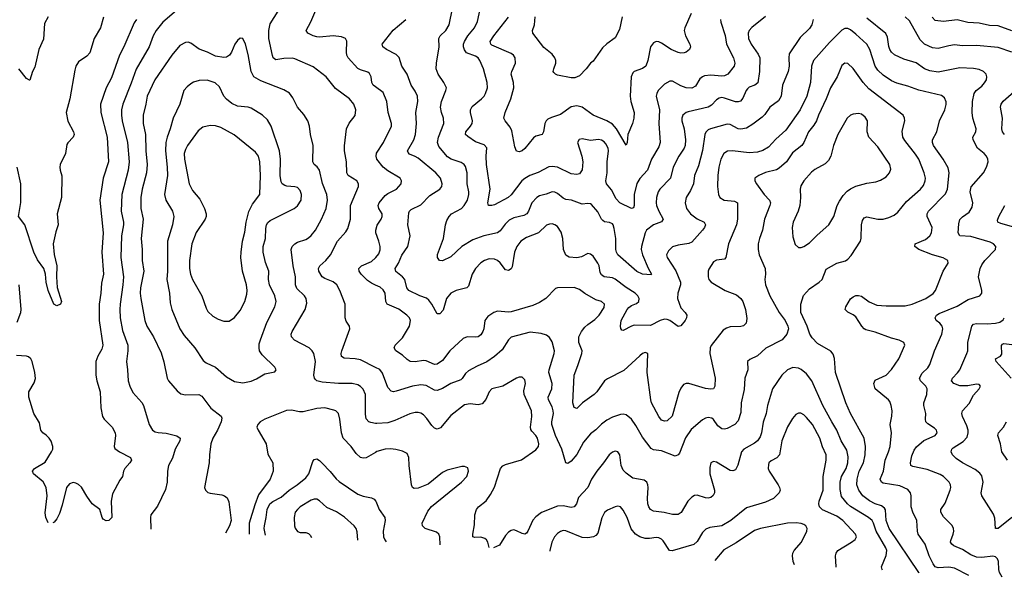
# Model space of a CAD drawing. Header units: inches. Extents: x 501419 to 657765, y 482282 to 547532.
# Tile 112 of 225: x 597399 to 604594, y 482914 to 486988. Entities that reach past the tile are written whole.
import ezdxf

# ---------------------------------------------------------------- set-up
doc = ezdxf.new("R2010")
doc.units = ezdxf.units.IN
doc.header["$MEASUREMENT"] = 0
doc.layers.add('A5498', color=7, linetype='Continuous')
doc.layers.add('A6408', color=7, linetype='Continuous')

msp = doc.modelspace()

# ---------------------------------------------------------------- linework, layer by layer
at = {"layer": 'A5498', "color": 6}
for points, elevation in [([(598544.6, 487055.5), (598444.8, 486970), (598396.4, 486910), (598375.4, 486870), (598346, 486790), (598250, 486627.8), (598214.8, 486525.2), (598153.5, 486370), (598143.6, 486330), (598142.2, 486290), (598147.6, 486250), (598187.4, 486090), (598198.6, 485950), (598191.5, 485890), (598145.6, 485710), (598140, 485590), (598158, 485510), (598158.6, 485490), (598144, 485410), (598137.7, 485250), (598158.7, 485110), (598153.9, 485050), (598132.6, 484910), (598131.5, 484870), (598134.3, 484810), (598150, 484717.8), (598189.1, 484610), (598188.9, 484570), (598178.7, 484490), (598187.3, 484430), (598191.3, 484350), (598204.1, 484310), (598225.5, 484265.5), (598291.6, 484191.6), (598304.4, 484170), (598344.4, 484030), (598369.3, 483990), (598390, 483976.5), (598410, 483971), (598470, 483967.3), (598546.7, 483946.7), (598572.2, 483930), (598569.3, 483910), (598535.9, 483850), (598516.4, 483783.6), (598487.7, 483730), (598479.2, 483690), (598476.6, 483610), (598465.1, 483554.9), (598406.4, 483433.6), (598356.8, 483370), (598354.8, 483350), (598358.4, 483266.7)], 2900), ([(600000, 484447.1), (599890, 484503.1), (599850, 484511), (599770, 484515.7), (599750, 484527.1), (599748.2, 484550), (599753.9, 484570), (599812.9, 484730), (599809.9, 484750), (599785.5, 484785.5), (599777.2, 484810), (599776.8, 484910), (599739, 485010), (599716.5, 485050), (599690, 485072.7), (599630, 485097.2), (599610.2, 485110.2), (599584.7, 485150), (599582.4, 485170), (599593.5, 485190), (599637.5, 485230), (599671.1, 485270), (599721.5, 485370), (599781.9, 485438.1), (599797.2, 485462.8), (599817.2, 485530), (599816.5, 485630), (599874.6, 485770), (599875, 485790), (599863.9, 485810), (599799.6, 485850), (599790, 485869.2), (599788.1, 485950), (599772.4, 486030), (599772.9, 486067.1), (599787.9, 486192.1), (599806.7, 486233.3), (599851.3, 486288.7), (599856, 486330), (599841.4, 486370), (599809.3, 486410), (599706.4, 486486.4), (599638.1, 486570), (599543.6, 486643.6), (599410, 486703.2), (599390, 486707.6), (599330, 486705.2), (599270, 486696.3), (599252, 486710), (599245.9, 486725.9), (599219.7, 486850), (599219.8, 486910), (599230, 486958.1), (599287.4, 487050)], 2900), ([(600000, 486497.2), (599982.6, 486510), (599973.6, 486530), (599968.5, 486570), (599956, 486596), (599944.5, 486604.5), (599890, 486621.6), (599870, 486632.7), (599799.8, 486710), (599790.4, 486730), (599788.2, 486750), (599790.8, 486830.8), (599780.9, 486850), (599750, 486862.4), (599690, 486869.3), (599590, 486860.2), (599570, 486862.1), (599543.4, 486870), (599505.2, 486890), (599492.3, 486910), (599526.1, 486973.9), (599570, 487074.4)], 2800), ([(598012.6, 487007.4), (597989, 486930), (597944.4, 486850), (597912.9, 486747.1), (597890, 486722), (597830, 486680.6), (597810.6, 486650), (597801.2, 486618.8), (597766.7, 486410), (597739.9, 486310), (597750, 486246.6), (597791.5, 486170), (597796.6, 486150), (597790.1, 486130), (597750.7, 486089.3), (597744.4, 486075.6), (597732.8, 486010), (597695.6, 485930), (597691.7, 485911.7), (597694.1, 485890), (597708.1, 485848.1), (597704.8, 485690), (597673.3, 485570), (597681, 485490), (597662.3, 485437.7), (597644.7, 485350), (597652.1, 485272.1), (597671.7, 485190), (597668.5, 485110), (597672.1, 485032.1), (597705, 484930), (597697.6, 484910), (597670, 484897.7), (597648.6, 484910), (597606.5, 485010), (597593, 485070), (597587.1, 485130), (597575.6, 485170), (597530, 485234.8), (597503.3, 485290), (597437.7, 485490), (597391.4, 485550), (597407.7, 485652.3), (597408.4, 485790), (597381.9, 485910)], 2700), ([(597607.2, 487010), (597579.9, 486960.1), (597573.1, 486846.9), (597539.7, 486770), (597510, 486642), (597494, 486610), (597472.8, 486547.2), (597470, 486546), (597450, 486559.8), (597392.1, 486630)], 2600), ([(598253, 486990), (598234.6, 486965.4), (598159.7, 486790), (598127.9, 486730), (598070, 486563.7), (598031.8, 486490), (597988.7, 486370), (597991.5, 486310), (598038.1, 486130), (598047.9, 485950), (598009.2, 485830), (597983.9, 485670), (598009.3, 485430), (597998.8, 485290), (598011.2, 485130), (597996.2, 485063.8), (597992.7, 484990), (597981, 484910), (597979.6, 484790), (598006.7, 484610), (598000.1, 484579.9), (597970.4, 484530), (597956.1, 484490), (597956.6, 484390), (597963.4, 484350), (597986.8, 484270), (597992.7, 484152.7), (598004.8, 484090), (598015.9, 484070), (598076, 484010), (598096.9, 483970), (598099.9, 483950), (598090.1, 483870.1), (598095.7, 483855.7), (598128.3, 483830), (598210, 483790.5), (598215.2, 483770), (598203, 483750), (598166.5, 483710), (598158, 483690), (598150.6, 483650), (598130, 483623.2), (598077.2, 483522.8), (598068.7, 483471.3), (598073.5, 483350), (598050, 483328), (598030, 483325.6), (598010, 483337.6), (598001.7, 483350), (597984.5, 483410), (597930, 483450), (597890, 483505.7), (597852.1, 483572.1), (597830, 483591.7), (597810, 483602.3), (597790, 483606.5), (597762.4, 483597.6), (597740.6, 483570), (597710, 483440.9), (597690, 483379.4), (597670, 483340.6), (597650, 483317), (597641.3, 483310.9)], 2800), ([(600000, 484038.6), (599964.2, 484044.2), (599950, 484050.3), (599932.1, 484072.1), (599926.8, 484106.8), (599926.5, 484250), (599910, 484289.5), (599890, 484308.9), (599870, 484320.4), (599830, 484331.3), (599730, 484330.8), (599610, 484338.7), (599570.1, 484349.9), (599560.1, 484360.1), (599552.8, 484370), (599548.7, 484390), (599560.1, 484490), (599549.2, 484550), (599537.1, 484570), (599515.7, 484590), (599407.7, 484647.7), (599385.9, 484670), (599383.4, 484690), (599390.5, 484710), (599485.4, 484870), (599497.5, 484917.5), (599492.3, 484950), (599480.8, 484970), (599425.4, 485025.4), (599414.3, 485050), (599415.5, 485110), (599397.7, 485190), (599382.6, 485310), (599389.4, 485330.6), (599408.8, 485351.3), (599430, 485363.9), (599490, 485382.8), (599510, 485394.1), (599530, 485411.1), (599560.8, 485450), (599605.2, 485530), (599639.9, 485610), (599648.5, 485670), (599644.2, 485710), (599611.3, 485791.4), (599589.8, 485889.8), (599573.6, 485913.6), (599551.5, 485931.5), (599541.5, 485950), (599543, 486070), (599524.6, 486150), (599517.7, 486210), (599503.9, 486250), (599474.7, 486294.7), (599429.5, 486350), (599396.3, 486416.3), (599370, 486451.6), (599330, 486477), (599161.7, 486541.7), (599110.7, 486570.7), (599090.5, 486610), (599070, 486734.8), (599050, 486809), (599030, 486849.8), (599010, 486853.1), (598990, 486837.4), (598970.6, 486810), (598946.2, 486750), (598932.7, 486730), (598910, 486715.6), (598890, 486711.2), (598830, 486721.2), (598771.1, 486751.1), (598710, 486772.5), (598650, 486817.4), (598630, 486824.2), (598610, 486821.3), (598570, 486798.8), (598510, 486730.3), (598386.4, 486550), (598330.4, 486430), (598321.9, 486370), (598300.9, 486290), (598302.5, 486230), (598319, 486150), (598321.3, 486030), (598331.8, 485930), (598325.6, 485870), (598294.6, 485750), (598285.7, 485690), (598284.3, 485610), (598301.1, 485530), (598285.9, 485390), (598293.4, 485310), (598293.6, 485230), (598305.6, 485150), (598282.5, 485030), (598280.7, 484990), (598283.9, 484950), (598314.1, 484790), (598328.2, 484750), (598377.5, 484670), (598433.1, 484553.1), (598452.2, 484487.8), (598476.3, 484370), (598486.5, 484350), (598550, 484277.3), (598575.7, 484255.7), (598610, 484246.9), (598709.5, 484249.5), (598730, 484237.1), (598795.7, 484150), (598872, 484092), (598876.5, 484076.5), (598871.2, 484050), (598844.5, 483990), (598811, 483930), (598795.5, 483890), (598785.1, 483810), (598783.7, 483750), (598748.6, 483570), (598755.9, 483550), (598774.3, 483534.3), (598790, 483528.4), (598876.6, 483516.6), (598895.8, 483510), (598914.9, 483494.9), (598926.4, 483466.4), (598943.5, 483330), (598932.3, 483290), (598903.3, 483237.7)], 3000), ([(600000, 485049), (599970, 485062.5), (599942, 485082), (599894, 485130), (599879.6, 485150), (599876.7, 485170), (599896.9, 485190), (599970, 485221.4), (600000, 485247.5)], 2800), ([(597380.9, 484779.1), (597406.8, 484850), (597410, 484870), (597395.3, 485050)], 2800), ([(597606.2, 483313), (597590, 483351.2), (597585.1, 483385.1), (597599, 483510), (597592.4, 483570), (597571.4, 483611.4), (597501.1, 483670), (597493.9, 483690), (597506.5, 483710), (597585.2, 483754.8), (597632.6, 483830), (597641.1, 483850), (597642.4, 483870), (597630, 483908.2), (597615.8, 483930), (597593.2, 483953.2), (597568.3, 483970), (597554.4, 483990), (597543.6, 484043.6), (597503.4, 484110), (597465.3, 484230), (597467.1, 484270), (597505, 484335), (597513.7, 484366.3), (597509.4, 484410.6), (597491.1, 484491.1), (597480.5, 484510), (597464.4, 484524.4), (597450, 484530.8), (597374.8, 484534.8)], 2800), ([(600000, 483827.1), (599930, 483786.2), (599910, 483783.4), (599890, 483790.2), (599857.8, 483817.8), (599822, 483870), (599762.5, 483930), (599749.8, 483970), (599739.7, 484070), (599728.9, 484110), (599710, 484129.6), (599696, 484136), (599630, 484151.3), (599570, 484148.2), (599470, 484123.1), (599443.5, 484123.5), (599385.4, 484134.6), (599350, 484132.3), (599189.8, 484070.2), (599156.6, 484050), (599138.3, 484030), (599133.3, 484010), (599141.1, 483990), (599199.3, 483890), (599213.7, 483813.7), (599249.6, 483749.6), (599252.4, 483690), (599229.5, 483630), (599143.7, 483516.3), (599116.5, 483443.5), (599076.4, 483310), (599075.8, 483228.5)], 3100), ([(599194.4, 483222.2), (599186.8, 483270), (599187.8, 483290), (599201, 483350), (599207, 483410), (599228.3, 483450), (599250, 483467.8), (599310, 483499.5), (599369.1, 483550.9), (599428, 483590), (599490, 483641.9), (599511.8, 483670), (599540.5, 483759.5), (599550, 483774.1), (599570, 483778.6), (599590, 483767.3), (599610, 483748), (599667.9, 483687.9), (599712.3, 483632.3), (599733.9, 483613.9), (599870, 483521.9), (599910, 483506.4), (599970, 483495.4), (599990, 483484.3), (600000, 483472.3)], 3200), ([(599871.4, 483185.7), (599865.1, 483245.1), (599857.6, 483270), (599843.2, 483290), (599773.9, 483353.9), (599713.3, 483393.3), (599643.6, 483423.6), (599590, 483473.1), (599570, 483484), (599550, 483484.4), (599530, 483477.1), (599450, 483427.7), (599428.4, 483410), (599413.3, 483390), (599404.4, 483350), (599406.3, 483290), (599411.9, 483271.9), (599430, 483248.7), (599450, 483241.9), (599490, 483241.1), (599510, 483235.1), (599522.3, 483222.3), (599531.5, 483204.2)], 3300)]:
    msp.add_lwpolyline(points, dxfattribs=dict(at, elevation=elevation))
for points, elevation in [([(598770, 486547.3), (598710, 486544.3), (598670, 486532.1), (598650, 486520.9), (598622.1, 486497.9), (598599.7, 486470), (598570.3, 486370), (598521.3, 486270), (598499.2, 486190), (598476.8, 486130), (598468.2, 486090), (598465.8, 486030), (598477.4, 485910), (598478.5, 485850), (598456.5, 485710), (598466.4, 485670), (598515.4, 485590), (598525.4, 485550), (598516.5, 485490), (598479.9, 485370), (598479.3, 485150), (598475.1, 485090), (598495.1, 484990), (598498.8, 484918.8), (598511.7, 484871.7), (598569, 484729), (598601.3, 484681.2), (598680.2, 484590), (598738.9, 484498.9), (598762.1, 484482.1), (598829.6, 484449.6), (598910, 484379.9), (598970, 484344.3), (599030, 484335), (599090, 484346.6), (599130, 484363.8), (599190, 484400.6), (599264, 484416), (599272.8, 484430), (599264.8, 484450), (599170, 484539.2), (599152.4, 484570), (599148.5, 484590), (599150, 484620.2), (599158.6, 484650), (599204.8, 484775.2), (599262.6, 484890), (599272.4, 484930), (599264.1, 484970), (599224.2, 485050), (599218.6, 485090), (599220, 485150), (599194.4, 485214.4), (599179.2, 485290), (599179.6, 485330), (599196.1, 485390), (599197.8, 485462.2), (599203.1, 485490), (599212.8, 485507.2), (599230, 485520.8), (599404.5, 485610), (599430, 485628.4), (599455.2, 485670), (599459.1, 485710), (599450, 485741), (599430, 485761.3), (599410, 485767.5), (599350.9, 485770.9), (599335.8, 485775.8), (599317.2, 485790), (599310, 485803.2), (599302.7, 485850), (599305.4, 485970), (599298.4, 486030), (599237.8, 486210), (599210, 486257.4), (599172.6, 486290), (599090, 486341.1), (599069, 486349), (598990, 486357.3), (598950, 486377), (598910, 486408.1), (598891.2, 486430), (598858.5, 486498.5), (598827.1, 486527.1)], 3100), ([(598790, 486215.1), (598737.8, 486202.2), (598703.3, 486176.7), (598625.4, 486070), (598610, 486039.9), (598602.3, 486010), (598603, 485970), (598637.2, 485790), (598661.1, 485741.1), (598716.3, 485676.3), (598748.9, 485610), (598761.3, 485570), (598760.9, 485550), (598753.9, 485530), (598690, 485434.3), (598656.9, 485350), (598640.3, 485230), (598640, 485170), (598647.2, 485130), (598661.3, 485090), (598730.8, 484970), (598761, 484881), (598775, 484855), (598810, 484821.4), (598850, 484799.3), (598890, 484784.4), (598930, 484786.1), (598970, 484811.8), (599010, 484863.8), (599043.4, 484930), (599058.1, 484981.9), (599060.5, 485010), (599055.9, 485050), (599027.7, 485150), (599015.7, 485250), (599016.6, 485290), (599026.6, 485370), (599043.6, 485436.4), (599053.3, 485510), (599074, 485586), (599100.5, 485639.5), (599153.9, 485710), (599158.9, 485850), (599152.9, 485950), (599143.3, 485990), (599121.6, 486021.6), (598966.2, 486146.2), (598870, 486200.7), (598830, 486212.9)], 3200)]:
    msp.add_lwpolyline(points, close=True, dxfattribs=dict(at, elevation=elevation))
at = {"layer": 'A6408', "color": 6}
for points, elevation in [([(602520.8, 486990), (602523.3, 486970), (602553.5, 486873.5), (602565, 486810), (602615.3, 486710), (602625.6, 486670), (602620.3, 486650), (602573.5, 486590), (602550, 486578), (602530, 486576), (602450, 486582.6), (602402.4, 486577.6), (602388.2, 486571.8), (602370, 486555.2), (602336.7, 486503.3), (602310, 486489.1), (602269.5, 486490.5), (602230, 486505.6), (602170, 486538.1), (602150, 486539.3), (602110, 486517), (602064.1, 486470), (602054.4, 486450), (602051.4, 486430), (602074.8, 486330), (602068.6, 486230), (602080, 486090), (602070, 486060.5), (602015.7, 485970), (601986.2, 485890), (601930.8, 485829.2), (601909.6, 485790.4), (601889, 485710), (601889.5, 485630.5), (601885.7, 485614.3), (601870, 485609.1), (601785.6, 485650), (601758.7, 485678.7), (601724.8, 485744.8), (601687.2, 485790), (601682.2, 485810), (601691.4, 485870), (601692.3, 485950), (601702.3, 486030), (601699.3, 486050), (601682.1, 486082.1), (601670, 486096.3), (601650, 486109.1), (601630, 486113.7), (601570, 486104.7), (601510, 486116.8), (601486.6, 486113.4), (601474.6, 486090), (601508.1, 485990), (601515.1, 485950), (601509.1, 485890.9), (601490, 485862.2), (601470, 485856.8), (601430, 485862.3), (601330, 485910.7), (601290, 485916.2), (601267.1, 485912.9), (601188, 485872), (601128.2, 485850), (601091.1, 485828.9), (601069.6, 485810), (600991.9, 485708.1), (600969.7, 485690), (600870, 485636.5), (600849.9, 485629.9), (600825.9, 485630), (600819.9, 485650), (600838, 485750), (600811.5, 485930), (600807.9, 485990), (600812.5, 486052.5), (600794.6, 486074.6), (600730, 486097.1), (600674, 486134), (600657, 486150), (600658.7, 486170), (600693.1, 486210), (600704.6, 486230), (600707.8, 486250), (600692.4, 486310), (600693, 486330), (600706.8, 486353.2), (600774.9, 486410), (600792.5, 486430), (600804.1, 486450), (600816.6, 486490), (600815.5, 486530), (600789.4, 486630), (600762.3, 486690), (600749, 486709), (600730, 486722.3), (600665.5, 486745.5), (600650, 486767.1), (600641.4, 486790), (600642.1, 486810), (600649.5, 486830), (600674.1, 486870), (600722.5, 486930), (600744.2, 486975.8), (600773, 487110)], 2500), ([(602850, 487012.8), (602748.3, 486931.7), (602730, 486909.9), (602722.2, 486890), (602724.2, 486850), (602744.6, 486810), (602796.6, 486736.6), (602808.1, 486710), (602806.5, 486610), (602792.8, 486527.2), (602770.5, 486510), (602730, 486494.7), (602716.6, 486483.4), (602706.8, 486470), (602684.8, 486415.2), (602665.9, 486394.1), (602650, 486388.3), (602630, 486389.1), (602550, 486415.5), (602530, 486418.8), (602510, 486415.8), (602490, 486403.7), (602455.1, 486364.9), (602431.4, 486348.6), (602285.2, 486314.8), (602270, 486309.7), (602246.2, 486290), (602238.2, 486270), (602238.2, 486250), (602255.2, 486190), (602264.2, 486110), (602262.1, 486070), (602254.7, 486050), (602215.4, 485990), (602173.6, 485910), (602155.6, 485830), (602076.4, 485750), (602064.9, 485730), (602053.1, 485690), (602049.9, 485650.1), (602052.7, 485630), (602068.9, 485590), (602102.1, 485530), (602088.9, 485511.1), (602030, 485489.5), (601979.7, 485450), (601969.1, 485430), (601942.1, 485330), (601940.6, 485310), (601950.5, 485270), (601992.5, 485172.5), (602016.1, 485130), (602014.8, 485125.2), (601950, 485130), (601910, 485148.4), (601771.1, 485270), (601759.8, 485290), (601755, 485310), (601755.7, 485390), (601743.8, 485463.8), (601735.3, 485490), (601730, 485497.3), (601710, 485507.4), (601672.1, 485512.1), (601660.5, 485520.5), (601650.8, 485530.8), (601625, 485585), (601577.7, 485637.7), (601570, 485644), (601550, 485646.4), (601510, 485639.6), (601431.9, 485670), (601390, 485675.1), (601370, 485684.1), (601330, 485717.8), (601310, 485728.3), (601290, 485730.4), (601246.7, 485713.3), (601198.5, 485701.5), (601177.8, 485690), (601142.5, 485650), (601118.4, 485590), (601105.6, 485570), (601083.2, 485556.9), (601010, 485539.4), (600976.9, 485523.1), (600945.7, 485494.3), (600910, 485446), (600890, 485430), (600790, 485410.1), (600710, 485379.4), (600631, 485330), (600550, 485256.2), (600490, 485226.4), (600466.5, 485230), (600453, 485250), (600451.8, 485271.8), (600495.4, 485390), (600510, 485490), (600520, 485520), (600536.9, 485550), (600554.8, 485570), (600628.5, 485610), (600647.5, 485630), (600670.8, 485670), (600680.5, 485710), (600681, 485730), (600669.4, 485790), (600669.2, 485870), (600656.3, 485916.3), (600646.7, 485930), (600625.4, 485945.4), (600552.2, 485970), (600526.1, 485986.1), (600462.4, 486062.4), (600453.2, 486090), (600459.8, 486130), (600499, 486230), (600496.9, 486270), (600480.9, 486310), (600473.7, 486350), (600482, 486390), (600514.2, 486470), (600517, 486490), (600499.8, 486530), (600456.2, 486590), (600443.1, 486630), (600444.5, 486670), (600464.7, 486790), (600463.2, 486850), (600471.9, 486870), (600513.6, 486910), (600538.4, 486950), (600562.9, 487070)], 2600), ([(602305.3, 487034.7), (602259.2, 486930), (602256.1, 486910), (602264.5, 486870), (602296.5, 486810), (602300.5, 486790), (602294.5, 486770), (602270, 486751.6), (602254.1, 486745.9), (602230, 486743.9), (602210, 486747.9), (602160.9, 486770), (602090, 486817.3), (602070, 486826.5), (602050, 486828.1), (602030, 486818.8), (602009.6, 486790), (601989.2, 486690), (601974, 486650), (601950, 486632.8), (601889.6, 486610.4), (601880, 486600), (601868.7, 486570), (601859.8, 486430), (601864.9, 486390), (601888.5, 486310), (601887.8, 486270), (601876.3, 486230), (601843.2, 486150), (601838, 486090), (601830, 486072.1), (601761.3, 486190), (601730, 486225.9), (601690, 486250.5), (601590, 486290.2), (601510, 486349), (601470, 486360.1), (601430, 486351.4), (601350, 486295.4), (601285.7, 486274.3), (601259.4, 486260.6), (601247.2, 486250), (601236.2, 486230), (601226.7, 486170), (601216.9, 486150), (601170, 486136.9), (601154.1, 486125.9), (601090, 486046.8), (601070, 486030.3), (601050, 486022.2), (601030, 486026.6), (601018.6, 486058.6), (600995.9, 486175.9), (600983.5, 486203.5), (600945.7, 486250), (600937.6, 486270), (600946.2, 486310), (600987.8, 486410), (601009.1, 486490), (601008.9, 486530), (600991.9, 486590), (600996.2, 486610), (601023.1, 486670), (601021.1, 486710), (601007.4, 486730), (600990, 486742), (600850, 486802), (600841.5, 486810), (600837.9, 486830), (600863, 486870), (600972.1, 487007.9)], 2400), ([(603198.6, 486990), (603187.9, 486950), (603170, 486922.9), (603102.9, 486857.1), (603022.2, 486737.8), (603018.7, 486710), (603021, 486650), (603014.9, 486610), (602973.3, 486510), (602964.2, 486430), (602944.2, 486395.8), (602880.1, 486350), (602843.4, 486296.6), (602823.9, 486276.1), (602756, 486224), (602710, 486196.6), (602670, 486187.5), (602650, 486190.7), (602590, 486222.3), (602570, 486224.2), (602446.4, 486190), (602430, 486183.4), (602412.9, 486167.1), (602406.6, 486150), (602390, 486032.2), (602359, 485921), (602330.5, 485850), (602322.6, 485790), (602300.8, 485739.2), (602268.8, 485690), (602261.6, 485650), (602271.3, 485610), (602300.2, 485570), (602350, 485533.1), (602401.7, 485510), (602410.3, 485490), (602402.8, 485470), (602388.5, 485450), (602310, 485362.8), (602288.1, 485351.9), (602210, 485342), (602170.5, 485329.5), (602139.7, 485300.3), (602126.6, 485270), (602130.7, 485250), (602193.9, 485153.9), (602227, 485070), (602229, 485050), (602207.5, 484990), (602205.5, 484950), (602230, 484882.3), (602263, 484850), (602274.4, 484830), (602272.6, 484810), (602262.9, 484790), (602230, 484751.8), (602210, 484747.3), (602150.5, 484790.5), (602130, 484798.4), (602110, 484799.8), (602078.9, 484790), (602010, 484754.3), (601890, 484755.9), (601870, 484749.7), (601810, 484716.3), (601800.3, 484720.3), (601791.1, 484731.1), (601788.9, 484748.9), (601794.1, 484790), (601837.2, 484870), (601850, 484884.7), (601870, 484899), (601905.8, 484914.2), (601923.8, 484930), (601925.7, 484950), (601916.8, 484970), (601897.3, 484990), (601830, 485030.5), (601750, 485093.6), (601730, 485102.9), (601670.5, 485110.5), (601650, 485123.7), (601641.2, 485141.2), (601633.5, 485190), (601624.9, 485210), (601590, 485260.1), (601570, 485274.9), (601550, 485279.3), (601504.9, 485255.1), (601470, 485248.3), (601413.7, 485253.7), (601390, 485267.4), (601373.5, 485310), (601368.8, 485390), (601356.8, 485436.8), (601330, 485476.4), (601310, 485490.2), (601290, 485496.2), (601270, 485495), (601250, 485486.3), (601189.4, 485430.6), (601102.8, 485397.2), (601062, 485370), (601032.6, 485330), (601015.1, 485290), (600997.6, 485182.4), (600990, 485168.6), (600970, 485156.5), (600950, 485160.8), (600911.4, 485211.4), (600890, 485229.6), (600870, 485238), (600830, 485242), (600794.7, 485230), (600770, 485213), (600730.2, 485169.8), (600704.8, 485130), (600679.2, 485040.8), (600667.1, 485030), (600589.4, 485010.6), (600550, 484989.7), (600518, 484950), (600493.8, 484866.2), (600470, 484838.5), (600450, 484838.2), (600410.4, 484910), (600390, 484938.1), (600372.5, 484952.5), (600324.1, 484970), (600242.1, 485010), (600228.3, 485030), (600212.9, 485090), (600197.7, 485110), (600148, 485148), (600143.2, 485170), (600168.2, 485210), (600192.2, 485267.8), (600234.5, 485330), (600252.6, 485410), (600236.7, 485490), (600242.7, 485577.3), (600246.7, 485590), (600258.8, 485601.2), (600330, 485636.1), (600397.4, 485702.6), (600468.7, 485750), (600483.5, 485770), (600487, 485790), (600473.6, 485830), (600441.4, 485870), (600310, 485975.4), (600289.6, 485989.6), (600247.1, 486007), (600237.9, 486017.9), (600234.1, 486030), (600278.5, 486110), (600291.1, 486150), (600297.9, 486230), (600294.9, 486310), (600308.4, 486390), (600305.5, 486430), (600290, 486465.4), (600259.1, 486510), (600230.3, 486590.3), (600192.7, 486650), (600171.9, 486711.9), (600150, 486734.2), (600079.4, 486770), (600051.7, 486790), (600049, 486810), (600128.6, 486911.4), (600221.9, 486990)], 2700), ([(601802.7, 487010), (601782.8, 486917.2), (601750, 486854.8), (601690, 486811.5), (601658.2, 486781.8), (601590, 486686.4), (601570, 486669.7), (601539.7, 486630), (601490, 486578.9), (601455.6, 486564.4), (601430, 486564.6), (601330, 486583.7), (601313.7, 486590), (601302.5, 486602.5), (601298.3, 486610), (601302.3, 486630), (601317, 486670), (601317.7, 486690), (601310.6, 486710), (601290, 486736.5), (601230, 486785.8), (601148.3, 486890), (601146.8, 486910), (601160.1, 486950), (601166.4, 487010)], 2300), ([(604579.5, 482914), (604558.1, 482950), (604553.2, 482970), (604552.4, 483030), (604545.6, 483050), (604530, 483063.5), (604510, 483068.5), (604430, 483057.5), (604390, 483061.8), (604350, 483079.4), (604290, 483117.7), (604225, 483145), (604210, 483156), (604201.7, 483170), (604203.1, 483183.1), (604221.1, 483230), (604225.4, 483250), (604223.4, 483270), (604212.3, 483292.3), (604150, 483355.6), (604130.3, 483390), (604130, 483410.1), (604163.1, 483456.9), (604198.6, 483550), (604202.5, 483570), (604200.1, 483590), (604190.8, 483610), (604150.6, 483650), (604124.7, 483664.7), (604030, 483701.5), (603924.7, 483724.7), (603911.8, 483731.8), (603908, 483750), (603919.2, 483800.8), (603936.6, 483843.4), (603952.3, 483867.7), (604007.1, 483912.9), (604088.6, 483950), (604102.9, 483970), (604098.3, 483990), (604084.3, 484004.3), (604035.5, 484035.5), (604020.7, 484050), (604017.5, 484070), (604021.9, 484110), (604006.1, 484170), (604006.2, 484190), (604029.2, 484250), (604030.4, 484290), (604021.6, 484310), (603982.8, 484350), (603974, 484370), (603993.3, 484406.7), (604034.8, 484445.2), (604051.1, 484469), (604083.2, 484570), (604137.9, 484690), (604144.6, 484730), (604139.3, 484750), (604124.1, 484770), (604097.4, 484790), (604088.1, 484810), (604098.5, 484830), (604118.3, 484841.8), (604250, 484896.2), (604330, 484943.5), (604414.8, 484970), (604429.9, 484990.1), (604429.6, 485010), (604405.9, 485110), (604417.8, 485170), (604430, 485197.8), (604451.7, 485230), (604530.7, 485310), (604531.8, 485331.8), (604516.3, 485350), (604490, 485362.4), (604350, 485403.6), (604270, 485409), (604258, 485430), (604263.1, 485496.9), (604270.5, 485529.5), (604290, 485548.9), (604337.8, 485582.2), (604360.6, 485619.4), (604363.2, 485650), (604344.7, 485730), (604352.8, 485767.2), (604441.2, 485870), (604464.3, 485910), (604475.4, 485950), (604473.1, 485970), (604464.3, 485990), (604447.1, 486010), (604398.8, 486050), (604366.3, 486110), (604364.5, 486130), (604385.9, 486170), (604389.9, 486190), (604364.4, 486270), (604358.8, 486310), (604361.6, 486390), (604374.3, 486450), (604388.7, 486471.3), (604430, 486503.2), (604450, 486526), (604463, 486550), (604466.1, 486570), (604460.6, 486590), (604441.9, 486610), (604410, 486624.3), (604370, 486632.2), (604270, 486635.8), (604110, 486605.8), (604050, 486614.7), (604010, 486629.4), (603950, 486673.1), (603859.1, 486699.1), (603791.9, 486731.9), (603770.8, 486750), (603759, 486770), (603751.3, 486791.3), (603741.3, 486861.3), (603728, 486888), (603590, 486999)], 2700), ([(604648.1, 486750), (604550, 486785.8), (604390, 486799.7), (604290, 486797.7), (604230, 486804.6), (604190, 486798.5), (604110, 486776.8), (604070, 486783.3), (604010.5, 486810.5), (603980.2, 486840.2), (603900.8, 486980.8), (603869.1, 487009.1)], 2600), ([(604650, 486907.7), (604550, 486943.4), (604485, 486945), (604410, 486962.8), (604327.9, 486967.9), (604270, 486983.7), (604250, 486986.2), (604150, 486975), (604090, 486983.6), (604067.1, 487007.1)], 2500), ([(604334, 482927.2), (604230, 482981.9), (604188.1, 482988.1), (604110, 482984), (604090, 482991.1), (604073.5, 483013.5), (604046, 483070), (604016.5, 483156.5), (603964.8, 483230), (603959.1, 483250), (603956.3, 483330), (603924.7, 483390), (603913.4, 483430), (603914.3, 483510), (603910, 483532), (603890, 483554.6), (603830, 483581.3), (603710, 483602), (603696, 483610), (603686.8, 483630), (603712, 483690), (603723.9, 483770), (603749, 483830), (603759.4, 483870), (603770.4, 483970), (603760, 484030), (603772.2, 484092.2), (603773.8, 484130), (603768.4, 484168.4), (603757.5, 484197.5), (603748.4, 484210), (603651.8, 484290), (603640.5, 484330), (603650, 484354.6), (603730, 484391.7), (603770, 484431.3), (603823.4, 484510), (603866.7, 484610), (603858.9, 484630), (603826.9, 484646.9), (603770, 484660.8), (603650, 484705.9), (603581.6, 484721.6), (603569.4, 484729.4), (603552.8, 484750), (603510, 484816.2), (603490, 484832.8), (603450.6, 484850.6), (603431.9, 484871.9), (603436.3, 484890), (603470, 484947.7), (603490, 484963.6), (603510, 484971.9), (603530, 484974.1), (603550, 484968.7), (603607.1, 484927), (603663.2, 484903.2), (603730, 484896.5), (603870, 484896.9), (603921.8, 484910), (604021.8, 484950), (604073.5, 484986.5), (604091, 485010), (604148.6, 485151.4), (604183.2, 485210), (604180.7, 485230), (604148.3, 485248.3), (604070, 485271.2), (603970.8, 485310), (603941.2, 485330), (603943.2, 485350), (604017.9, 485382.1), (604050.4, 485410), (604061.2, 485430), (604068.3, 485470), (604031.5, 485550), (604030, 485570), (604040.3, 485590), (604163.6, 485716.4), (604179, 485750), (604191.3, 485870), (604185.1, 485905.1), (604148.7, 485970), (604076.8, 486070), (604068.4, 486090), (604070, 486110), (604100.3, 486170), (604120.7, 486250), (604159.5, 486330), (604168.6, 486368.6), (604168.4, 486388.4), (604157.2, 486417.2), (604134.3, 486434.3), (603970, 486473.6), (603890, 486503.5), (603810, 486524.4), (603770, 486541.8), (603710, 486582.4), (603670, 486619.1), (603650, 486650), (603611.5, 486771.5), (603590, 486808.9), (603510, 486883.4), (603470, 486914.4), (603450, 486923.2), (603430, 486924.2), (603407.1, 486912.9), (603318, 486822), (603200.4, 486690), (603184.4, 486650), (603177.6, 486530), (603150.4, 486430), (603102.3, 486330), (602998, 486182), (602925.1, 486114.9), (602870, 486056.7), (602830, 486032), (602790, 486021.4), (602730, 486016.3), (602609.2, 486030.8), (602571.1, 486028.9), (602544.8, 486010), (602523.5, 485970), (602507.8, 485910), (602499.9, 485850), (602499.2, 485770), (602504.9, 485710), (602516.1, 485690), (602547, 485670), (602623.3, 485663.3), (602643.7, 485650), (602645.8, 485530), (602636.5, 485490), (602579.7, 485350), (602560.4, 485250), (602550, 485237.7), (602490, 485232.4), (602470, 485218.9), (602435, 485165), (602429.7, 485150), (602429.5, 485110), (602436, 485090), (602451, 485070), (602554.9, 485010), (602638.1, 484978.1), (602670, 484951.8), (602682.6, 484930), (602702.5, 484870), (602713.8, 484806.2), (602707.2, 484770), (602688.3, 484751.7), (602670, 484746.1), (602590, 484743.6), (602565, 484735), (602540.1, 484719.8), (602451.8, 484608.2), (602444.8, 484590), (602442.5, 484550), (602482.6, 484370), (602479, 484310), (602468.6, 484291.4), (602450, 484287.6), (602410, 484292.9), (602290, 484329), (602270, 484330.6), (602250, 484321.8), (602230, 484296), (602216.7, 484263.3), (602167.6, 484092.4), (602130, 484058.4), (602110, 484054.5), (602090, 484062.2), (602069.3, 484090), (602017.4, 484190), (602011.1, 484210), (601985.6, 484410), (601988.4, 484548.4), (601970, 484556.2), (601950, 484548.6), (601930, 484532.6), (601814.1, 484425.9), (601694.9, 484365.1), (601673.1, 484350), (601615.9, 484270), (601596.6, 484250), (601511.1, 484190), (601470, 484148.2), (601450, 484154.6), (601442.3, 484190), (601450.9, 484390), (601479, 484461), (601507.9, 484550), (601509.7, 484570), (601484.9, 484630), (601484.9, 484670), (601505, 484710), (601530, 484741.8), (601550, 484761.1), (601602.9, 484797.1), (601633.9, 484830), (601670, 484885.7), (601673.7, 484910), (601651.8, 484930), (601610, 484941.1), (601528.3, 484988.3), (601490, 485016.7), (601450, 485032.5), (601330.1, 485029.9), (601315.5, 485024.5), (601245, 484950), (601198.7, 484921.3), (601150, 484901.2), (600990, 484853.1), (600970, 484850.9), (600890, 484858.9), (600864.3, 484850), (600821.1, 484818.9), (600798, 484790), (600789.8, 484730), (600784.1, 484710), (600770, 484686.1), (600749.1, 484670.9), (600730, 484667.7), (600670, 484671.7), (600641.1, 484658.9), (600543.2, 484570), (600490, 484497.9), (600450, 484471.8), (600430, 484469.4), (600370, 484495.9), (600350, 484498.9), (600288.9, 484488.9), (600251.7, 484491.7), (600230, 484505.9), (600197.8, 484537.8), (600148.2, 484570), (600135.2, 484590), (600143.1, 484610), (600195.8, 484664.2), (600248.7, 484750), (600254.4, 484790), (600247.9, 484810), (600229.2, 484830), (600170, 484873.7), (600084.7, 484910), (600074.7, 484930), (600068.9, 484990), (600055.3, 485015.3), (600033.8, 485033.8), (600000, 485049)], 2800), ([(603971.7, 482946.7), (603970.1, 482950.1), (603754.1, 483270), (603731.7, 483330), (603726.6, 483406.6), (603719.7, 483419.7), (603696.7, 483436.7), (603650, 483451.1), (603610, 483472.1), (603560.4, 483510), (603530.9, 483550), (603517.2, 483590), (603518.9, 483630), (603533.5, 483690), (603564.5, 483750), (603577, 483810), (603580.7, 483870), (603570.3, 483930), (603470.5, 484110), (603435.5, 484190), (603361.9, 484410), (603352.3, 484512.3), (603344.5, 484544.5), (603325.7, 484565.7), (603230, 484622.3), (603190, 484663.4), (603173.6, 484690), (603152.9, 484750), (603106.8, 484850), (603106.4, 484910), (603127.1, 484972.9), (603170, 485023), (603242, 485070), (603263.7, 485090), (603293.4, 485166.6), (603370, 485209.1), (603432.8, 485227.2), (603450, 485237.4), (603475.1, 485264.9), (603542.3, 485370), (603547.6, 485392.4), (603550.8, 485490), (603557.9, 485522.1), (603570, 485541.1), (603590, 485546.8), (603670, 485531.6), (603710, 485531.1), (603750, 485542.5), (603790, 485560.6), (603817.1, 485582.9), (603879.7, 485660.3), (603982.9, 485750), (604003.5, 485776.5), (604016.6, 485810), (604017.6, 485830), (604009.4, 485870), (603970, 485970), (603946.2, 486006.2), (603866.3, 486106.3), (603853, 486130), (603846.9, 486173.1), (603867.6, 486250), (603866.1, 486270), (603856, 486290), (603603.6, 486483.6), (603563, 486530), (603490, 486631.2), (603450, 486668.8), (603430, 486671.6), (603407.1, 486652.9), (603373.2, 486570), (603324.9, 486490), (603292.7, 486410), (603236, 486290), (603222.3, 486250), (603202.7, 486217.3), (603164.2, 486170), (603129.5, 486090.5), (603114.1, 486070), (603045.6, 486014.4), (603003.3, 485950), (602950, 485902.3), (602929, 485891), (602850, 485872.1), (602801.5, 485850), (602772.5, 485830), (602770.4, 485810), (602782.3, 485790), (602840.1, 485710), (602877.4, 485670), (602885, 485650), (602881.9, 485630), (602841.1, 485530), (602827.5, 485450), (602804.5, 485390), (602795.8, 485350), (602795.8, 485310), (602803.7, 485270), (602847, 485170), (602848.9, 485130), (602844.1, 485090), (602849.1, 485050), (602880.3, 484970), (602949.5, 484850), (602993.9, 484790), (603013, 484750), (603016.3, 484730), (603005.3, 484690), (602970.9, 484649.1), (602851.1, 484588.9), (602790, 484531.3), (602733.8, 484506.2), (602717.3, 484490), (602719.9, 484430), (602697.3, 484370), (602693.8, 484286.2), (602671.3, 484190), (602670, 484118.8), (602650, 484057.5), (602624, 484030), (602570, 484001.9), (602550, 483997.2), (602530, 483999), (602500, 484020), (602470, 484068.1), (602457.4, 484077.4), (602430, 484081.8), (602410, 484075.7), (602390, 484064), (602306.7, 483993.3), (602265.8, 483934.2), (602219.6, 483820.4), (602210, 483807.8), (602190, 483798.7), (602090, 483837), (602030, 483846.1), (602014.2, 483854.2), (601950, 483936.8), (601902.6, 484022.6), (601870, 484068.7), (601830, 484101.4), (601810, 484106.7), (601790, 484104.7), (601730, 484083.8), (601690, 484062.5), (601650, 484031.9), (601608.9, 483991.1), (601570, 483962.9), (601519.1, 483900.9), (601469.5, 483810.5), (601430, 483762.1), (601405.1, 483745.1), (601389.6, 483749.6), (601361.5, 483850), (601315.6, 483950), (601288.3, 484030), (601287.5, 484050), (601299.4, 484110), (601298.3, 484130), (601290, 484159.4), (601264.6, 484210), (601261.9, 484230), (601288.9, 484290), (601291.5, 484330), (601267, 484410), (601268.6, 484430), (601305.3, 484550), (601306.8, 484570), (601290, 484634.9), (601270, 484666.2), (601250, 484682.7), (601210, 484695.9), (601130, 484704.7), (600991.4, 484668.6), (600970.6, 484649.4), (600924.4, 484575.6), (600870, 484527.6), (600811.8, 484488.2), (600742.1, 484457.8), (600677.9, 484422.1), (600656.4, 484403.6), (600633.2, 484366.8), (600622.5, 484357.5), (600550, 484330), (600490, 484293), (600450, 484278.9), (600430, 484282.4), (600370, 484314.4), (600330, 484319.8), (600270, 484310.3), (600150, 484273.6), (600130, 484270.2), (600113.3, 484273.3), (600090, 484299.7), (600050, 484405.7), (600030, 484431.8), (600000, 484447.1)], 2900), ([(600000, 485247.5), (600002.8, 485250), (600022.6, 485277.4), (600032.4, 485307.6), (600032.8, 485330), (600024.5, 485370), (600002.4, 485430), (600001.3, 485450), (600012.6, 485487.4), (600041.5, 485530), (600049, 485550), (600048.1, 485570), (600023.7, 485610), (600018.9, 485630), (600025.8, 485650), (600070, 485702.7), (600090, 485718.5), (600152.7, 485750), (600187, 485790), (600190.3, 485810), (600179, 485830), (600090, 485883.6), (600054.8, 485910), (600009.7, 485970), (600003.8, 485990), (600007.1, 486012.9), (600058.8, 486090), (600115.8, 486210), (600115.2, 486230), (600091.7, 486310), (600083.3, 486390), (600056, 486456), (600000, 486497.2)], 2800), ([(604596.9, 486150), (604580.4, 486170), (604577.1, 486190), (604582, 486270), (604566, 486350), (604570.2, 486370), (604586.2, 486393.8), (604682.6, 486477.4)], 2600), ([(604826.5, 485426.5), (604570, 485498.9), (604547.2, 485510), (604543.7, 485523.7), (604553.3, 485550), (604598.2, 485630)], 2600), ([(604649.5, 483350.5), (604550, 483270.6), (604529.4, 483269.4), (604524.9, 483344.9), (604516.2, 483376.2), (604429.9, 483510.1), (604425.8, 483530), (604440.8, 483610), (604430, 483654.5), (604415.6, 483675.6), (604382.2, 483702.2), (604290, 483751.4), (604243, 483783), (604214.6, 483810), (604207, 483830), (604211.9, 483850), (604221.1, 483858.9), (604294.6, 483905.5), (604321.8, 483938.2), (604330.3, 483970), (604329.3, 483990), (604320.9, 484020.9), (604289.9, 484090.1), (604284.1, 484110), (604288.3, 484130), (604336.6, 484183.4), (604370, 484245), (604409.5, 484290), (604419.9, 484310), (604410, 484321.7), (604390, 484325.7), (604328, 484312), (604270, 484314), (604225.6, 484330), (604208.4, 484350), (604215.2, 484370), (604253.1, 484406.9), (604270.1, 484430), (604320.7, 484550), (604327.8, 484570), (604327.3, 484630), (604357.1, 484750), (604370, 484764), (604391, 484769), (604470, 484766.2), (604530, 484770.4), (604560.8, 484779.2), (604585.7, 484794.3), (604594.5, 484810)], 2600), ([(604645.2, 484370), (604535.3, 484490), (604531, 484510), (604565.9, 484530), (604575.3, 484544.7), (604573.4, 484606.6), (604582, 484618), (604590, 484621.5), (604650, 484615)], 2500), ([(603703.9, 482966.3), (603700.8, 482970), (603697.7, 482990), (603730, 483073.8), (603735.1, 483110), (603729.1, 483130), (603657.2, 483250), (603638.9, 483310), (603628.8, 483328.8), (603602.8, 483350), (603470, 483430.3), (603447.4, 483450), (603405.2, 483505.2), (603395.2, 483555.2), (603395.5, 483610), (603405.2, 483650), (603437.8, 483710), (603451.8, 483750), (603453.7, 483793.7), (603442.5, 483842.5), (603401.7, 483910), (603371.6, 483990), (603333.1, 484050), (603268.6, 484170), (603187.6, 484350), (603150, 484401.1), (603110, 484433.1), (603090, 484442.1), (603050, 484446.2), (603008.9, 484431.1), (602969.4, 484390.6), (602901.4, 484290), (602863.7, 484170), (602854.5, 484110), (602832.7, 484047.3), (602820.3, 483970), (602810, 483940.6), (602790, 483911.5), (602770, 483893.4), (602692.1, 483850), (602674.3, 483830), (602647.1, 483732.9), (602630, 483700.1), (602610, 483692.3), (602590, 483695.5), (602490, 483755), (602470, 483760.1), (602450.9, 483750), (602442.6, 483717.4), (602442.2, 483670), (602475.4, 483550), (602475.4, 483530), (602467.8, 483512.2), (602450, 483498.3), (602430, 483492.2), (602410, 483494.6), (602350, 483514.8), (602329.2, 483510.9), (602310, 483498.5), (602281.4, 483470), (602232, 483388), (602210, 483372.3), (602170, 483372.5), (602107.6, 483387.6), (602050, 483393.9), (602030, 483398.1), (602009.1, 483409.1), (601995.5, 483430), (601989.3, 483450), (601986.7, 483490), (601991.2, 483571.2), (601989.4, 483590), (601981.2, 483610), (601963.1, 483623.1), (601879, 483639), (601830, 483674.3), (601810, 483696.6), (601794.2, 483730), (601783.8, 483810), (601770, 483830.8), (601750, 483835), (601730, 483828), (601706.3, 483810), (601664.9, 483750), (601615.5, 483690), (601578.4, 483630), (601551.8, 483570), (601482.9, 483497.1), (601467.3, 483450), (601452, 483428), (601430, 483424.1), (601370, 483435.9), (601330, 483434.2), (601212.4, 483387.6), (601170, 483356.6), (601150, 483332.1), (601113.6, 483250), (601103.3, 483236.7), (601090, 483228.2), (601070, 483233.7), (601030, 483254.5), (601010, 483260.3), (600990, 483257.1), (600970, 483242.8), (600950, 483219.2), (600905.5, 483150), (600862.8, 483129.7)], 3000), ([(600829.2, 483131.7), (600820.2, 483170), (600810, 483188.7), (600797.7, 483197.7), (600770, 483207.5), (600724.1, 483204.1), (600710, 483209.7), (600709.6, 483229.6), (600722.5, 483297.5), (600724.9, 483370), (600737.7, 483410), (600750.9, 483429.1), (600807.2, 483472.8), (600840.6, 483519.4), (600867.9, 483572.1), (600913.3, 483710), (600930, 483728.8), (600950, 483739.2), (601066.5, 483773.5), (601170, 483844.8), (601189.6, 483870), (601192.1, 483890), (601184, 483930), (601171.3, 483950), (601141, 483981), (601134.8, 483994.8), (601132.5, 484010), (601140.9, 484090), (601139.2, 484130), (601085.9, 484250), (601083.8, 484276.2), (601095, 484330), (601090, 484356.3), (601070, 484375.2), (601050, 484376.5), (601030, 484369.5), (600930, 484311.6), (600849.8, 484290.2), (600830, 484270.4), (600805.9, 484214.1), (600778.7, 484181.3), (600750, 484173.5), (600690, 484182.7), (600650, 484173.9), (600550, 484097.4), (600474.2, 484005.8), (600450, 483997.4), (600430, 484004), (600410, 484022.1), (600374.7, 484074.7), (600350, 484100.2), (600330, 484112.6), (600310, 484118.3), (600290, 484118.4), (600250, 484108.7), (600141, 484059), (600090, 484043.6), (600010, 484037), (600000, 484038.6)], 3000), ([(603366.4, 482988.3), (603365.1, 482990), (603360.8, 483070), (603364.8, 483090), (603379, 483110), (603476.7, 483170), (603503.7, 483190), (603515.4, 483210), (603507.3, 483230), (603414.8, 483330), (603370, 483361.5), (603266.4, 483406.4), (603243.3, 483430), (603239.4, 483450), (603241.7, 483470), (603270, 483551.5), (603270.6, 483650.6), (603292, 483770), (603292.3, 483810), (603266.5, 483866.5), (603245.7, 483930), (603193.5, 484030), (603150, 484081.5), (603130, 484100.6), (603107.3, 484112.7), (603090, 484113.5), (603070, 484103.2), (603045.5, 484074.5), (603010, 484012.3), (602967.7, 483910), (602952.1, 483807.9), (602932.4, 483787.6), (602890, 483766), (602874, 483750), (602870, 483738.7), (602869.5, 483710), (602876.2, 483690), (602941, 483590), (602952, 483570), (602955.6, 483550), (602949.7, 483530), (602908.3, 483490), (602850, 483462.9), (602710, 483421.5), (602596.5, 483330), (602530, 483290.3), (602442.8, 483277.2), (602413.7, 483266.3), (602390, 483242.1), (602350, 483176.1), (602325.6, 483154.4), (602167.5, 483107.5), (602148.4, 483110), (602101.1, 483181.1), (602090, 483192.9), (602070, 483203.2), (602050, 483205.3), (602002.4, 483197.6), (601970, 483197.6), (601930, 483210), (601898.3, 483230), (601868.1, 483268.1), (601838.8, 483350), (601810, 483403.6), (601790, 483428.5), (601770, 483434.9), (601750, 483428.6), (601695, 483405), (601672.2, 483387.8), (601652.4, 483347.6), (601623.2, 483236.8), (601610, 483219.6), (601593.1, 483210), (601550, 483201.8), (601510, 483203.8), (601390, 483254.3), (601370, 483256.8), (601350, 483249.7), (601330, 483233.8), (601308.1, 483210), (601288.6, 483170), (601274.3, 483110), (601273.8, 483104.7)], 3100), ([(604618, 483770), (604576.4, 483830), (604567.4, 483890), (604547.6, 483950), (604552.8, 483970), (604589.6, 484010.4), (604610.2, 484050)], 2500), ([(600470.7, 483152), (600468.6, 483210), (600461.6, 483230), (600444.4, 483244.4), (600362.7, 483270), (600342.7, 483290), (600341.2, 483310), (600382.8, 483397.2), (600408.5, 483431.5), (600628.5, 483610), (600667.1, 483650), (600677.9, 483690), (600673.3, 483713.3), (600650, 483724), (600630, 483722.9), (600522.3, 483697.7), (600490, 483680.3), (600384.6, 483595.4), (600310, 483565), (600282.8, 483562.8), (600269.3, 483569.3), (600261.5, 483590), (600245.6, 483730), (600243.7, 483790), (600230, 483819.8), (600196.3, 483836.3), (600146.8, 483846.8), (600110, 483852.2), (600070, 483851.1), (600010, 483833), (600000, 483827.1)], 3100), ([(600000, 483472.3), (600001.9, 483470), (600027, 483410), (600066.8, 483350), (600068.8, 483330), (600055.6, 483250), (600058.7, 483210), (600067.8, 483187.8), (600077.9, 483174.1)], 3200), ([(603061.2, 483004.7), (603052.3, 483030), (603045.9, 483070), (603048.1, 483090), (603058, 483110), (603112.1, 483170), (603152.4, 483250), (603154, 483270), (603150, 483279.3), (603143.4, 483290), (603130, 483299), (603110, 483307), (603072.3, 483312.3), (603010, 483309.7), (602811.8, 483270), (602770, 483257), (602634, 483166), (602544.2, 483115.8), (602479.1, 483035.9)], 3200)]:
    msp.add_lwpolyline(points, dxfattribs=dict(at, elevation=elevation))
at = {"layer": 'A6408', "color": 6, "elevation": 3000}
msp.add_lwpolyline([(603530, 486303.4), (603490, 486299.2), (603470, 486289.9), (603447.2, 486270), (603377.1, 486150), (603345.3, 486070), (603326.1, 485990), (603310, 485958.9), (603285.5, 485934.5), (603210, 485892.9), (603185.7, 485874.3), (603130.1, 485810), (603106.6, 485773.4), (603102.2, 485750), (603104.9, 485690), (603099.3, 485630), (603088.7, 485590), (603050.4, 485510), (603043.8, 485470), (603050, 485402), (603066.6, 485346.6), (603090, 485324.6), (603110, 485324.7), (603130, 485331.8), (603170, 485356.9), (603225.7, 485414.3), (603310.9, 485490), (603349.2, 485550), (603374.1, 485630), (603390, 485663.1), (603416.1, 485703.9), (603444.9, 485735.1), (603470, 485753.3), (603510, 485771.2), (603590, 485794.9), (603655.2, 485804.8), (603690, 485815.8), (603730, 485840.8), (603756.2, 485870), (603763.9, 485896.1), (603758.4, 485930), (603670, 486058.6), (603604.8, 486130), (603592.9, 486170), (603594, 486250), (603577.3, 486277.3), (603550, 486297.2)], close=True, dxfattribs=at)

doc.saveas('drawing.dxf')
